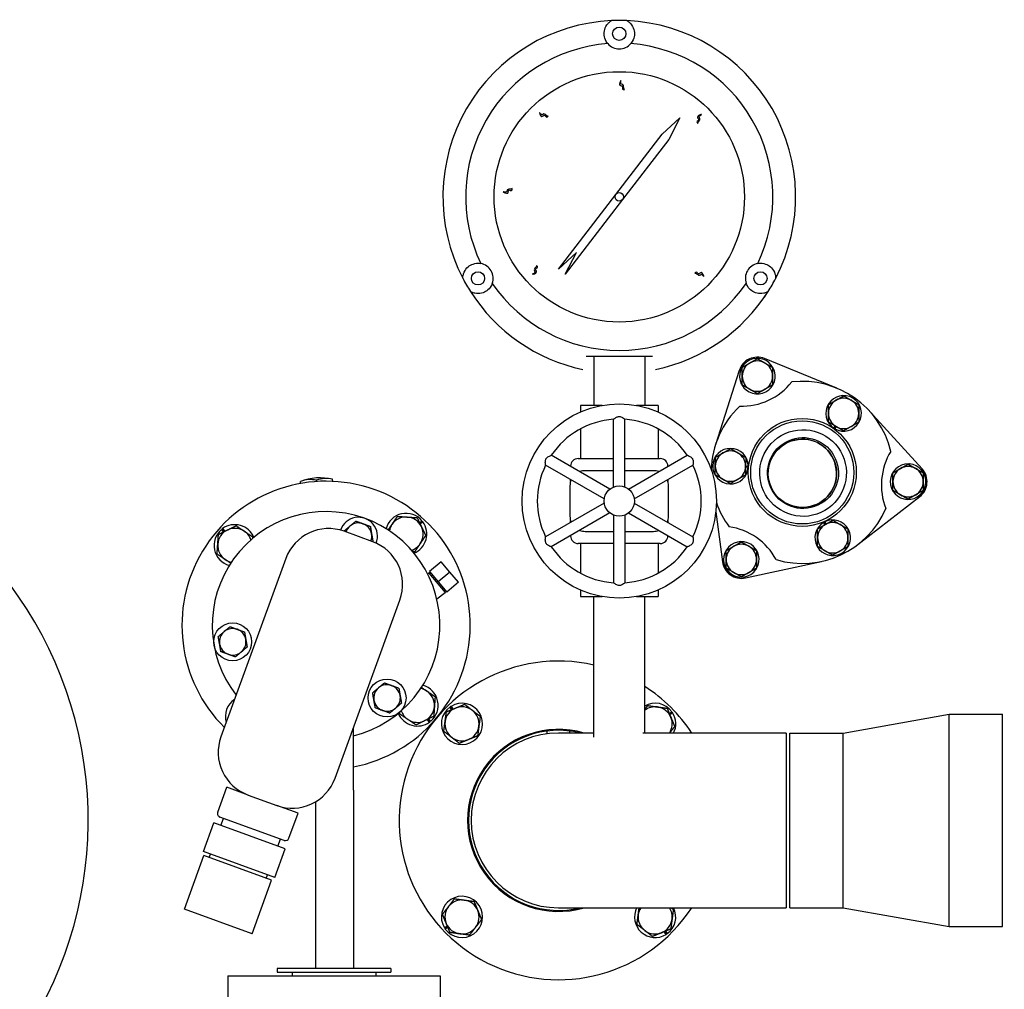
# Model space of a CAD drawing. Header units: inches. Extents: x 24 to 1128, y -58 to 748.
# Tile 86 of 256: x 195 to 211, y 234 to 250. Entities that reach past the tile are written whole.
import ezdxf

# ---------------------------------------------------------------- set-up
doc = ezdxf.new("R2010")
doc.units = ezdxf.units.IN
doc.header["$LTSCALE"] = 32
doc.header["$MEASUREMENT"] = 0
doc.layers.add('Visible (ANSI)', color=7, linetype='Continuous', lineweight=30)

msp = doc.modelspace()

# ---------------------------------------------------------------- linework, layer by layer
at = {"layer": 'Visible (ANSI)'}
for p, q in [((205.80443, 247.85129), (206.09967, 248.12117)), ((206.09967, 248.12117), (205.91454, 247.76659)), ((204.09719, 245.63199), (205.80443, 247.85129)), ((205.91454, 247.76659), (205.15469, 246.77884)), ((205.15469, 246.77884), (204.20729, 245.54729)), ((204.39243, 245.90186), (204.09719, 245.63199)), ((204.20729, 245.54729), (204.39243, 245.90186)), ((207.47605, 245.14812), (207.47656, 245.14877)), ((204.67967, 244.19617), (204.67967, 243.38367)), ((205.51967, 244.19617), (205.51967, 243.38367)), ((208.68311, 243.66837), (207.49354, 244.15547)), ((207.07747, 243.96145), (206.68597, 242.73708)), ((207.11045, 243.7406), (207.12512, 243.74907)), ((207.12512, 243.73319), (207.11664, 243.7283)), ((207.12512, 243.72656), (207.1194, 243.72325)), ((204.81794, 243.38367), (204.45842, 243.38367)), ((204.45842, 243.38367), (204.45842, 243.27455)), ((205.74092, 243.38367), (205.38141, 243.38367)), ((205.74092, 243.38367), (205.74092, 243.27455)), ((210.0893, 242.3379), (209.22472, 243.28913)), ((205.00567, 242.04032), (205.00567, 243.15539)), ((205.19367, 242.04032), (205.19367, 243.15539)), ((208.63477, 243.00821), (208.65528, 243.0456)), ((208.66714, 243.03863), (208.64646, 243.00091)), ((208.6721, 243.03571), (208.65143, 242.99803)), ((204.45842, 242.99665), (204.45842, 242.50867)), ((205.74092, 242.99665), (205.74092, 242.50867)), ((204.94605, 242.0059), (203.98037, 242.56344)), ((205.25329, 242.0059), (206.21897, 242.56344)), ((204.85205, 241.84309), (203.88637, 242.40062)), ((204.29811, 242.37999), (204.29811, 242.38367)), ((204.42311, 242.50867), (205.00567, 242.50867)), ((205.19367, 242.50867), (205.77623, 242.50867)), ((205.34729, 241.84309), (206.31297, 242.40062)), ((205.90123, 242.38367), (205.90123, 242.37999)), ((207.22423, 242.36664), (207.18159, 242.3657)), ((207.1817, 242.37946), (207.22471, 242.3804)), ((207.18175, 242.38521), (207.22472, 242.38615)), ((209.86205, 242.41407), (209.86205, 242.42068)), ((209.8678, 242.41076), (209.8678, 242.42055)), ((209.88155, 242.41977), (209.88155, 242.40282)), ((205.00567, 242.30867), (204.53717, 242.30867)), ((205.66217, 242.30867), (205.19367, 242.30867)), ((199.84899, 242.09759), (199.84667, 242.13269)), ((200.1126, 242.12992), (200.11126, 242.1502)), ((200.37816, 242.13262), (200.37584, 242.16771)), ((204.28717, 242.05867), (204.28717, 241.55867)), ((204.29811, 242.13181), (204.29811, 242.16291)), ((205.90123, 242.16291), (205.90123, 242.13181)), ((205.91217, 241.55867), (205.91217, 242.05867)), ((209.03266, 241.09391), (210.04929, 241.88056)), ((204.85205, 241.77425), (203.88637, 241.21671)), ((205.34729, 241.77425), (206.31297, 241.21671)), ((204.94605, 241.61144), (203.98037, 241.0539)), ((205.00567, 241.57701), (205.00567, 240.46195)), ((205.19367, 241.57701), (205.19367, 240.46195)), ((205.25329, 241.61144), (206.21897, 241.0539)), ((206.68947, 241.62825), (206.80129, 240.80467)), ((201.8097, 241.44922), (201.84946, 241.48333)), ((201.81285, 241.44279), (201.85384, 241.47797)), ((201.86389, 241.46476), (201.82037, 241.42741)), ((204.29811, 241.45443), (204.29811, 241.48553)), ((205.90123, 241.48553), (205.90123, 241.45443)), ((208.49028, 241.41978), (208.46798, 241.45652)), ((208.49528, 241.42261), (208.47296, 241.45939)), ((208.48512, 241.46585), (208.50725, 241.4294)), ((198.58034, 241.30036), (198.54622, 241.34012)), ((198.58676, 241.30351), (198.55159, 241.3445)), ((198.5648, 241.35455), (198.60215, 241.31103)), ((201.03722, 241.1386), (200.56738, 241.30961)), ((204.29811, 241.23367), (204.29811, 241.23735)), ((204.53717, 241.30867), (205.00567, 241.30867)), ((205.19367, 241.30867), (205.66217, 241.30867)), ((205.90123, 241.23735), (205.90123, 241.23367)), ((205.00567, 241.10867), (204.42311, 241.10867)), ((204.45842, 241.10867), (204.45842, 240.62069)), ((205.77623, 241.10867), (205.19367, 241.10867)), ((205.74092, 241.10867), (205.74092, 240.62069)), ((199.60609, 240.86135), (198.53728, 237.92481)), ((202.1655, 240.80639), (201.97399, 240.64569)), ((202.30692, 240.63786), (202.1655, 240.80639)), ((207.17735, 240.54135), (208.43343, 240.81449)), ((201.94408, 240.60346), (201.96447, 240.62169)), ((201.98188, 240.6363), (201.96447, 240.62169)), ((201.96447, 240.62169), (202.23153, 240.30343)), ((201.97399, 240.64569), (202.11541, 240.47717)), ((202.30692, 240.63786), (202.11541, 240.47717)), ((202.44833, 240.46933), (202.30692, 240.63786)), ((207.35212, 240.68034), (207.33744, 240.68881)), ((207.3512, 240.69675), (207.35968, 240.69186)), ((207.35694, 240.70007), (207.36267, 240.69676)), ((202.11541, 240.47717), (202.25682, 240.30864)), ((202.44833, 240.46933), (202.25682, 240.30864)), ((202.09339, 240.19469), (202.23153, 240.30343)), ((202.24893, 240.31803), (202.23153, 240.30343)), ((204.45842, 240.34279), (204.45842, 240.23367)), ((205.74092, 240.34279), (205.74092, 240.23367)), ((200.41666, 237.24077), (201.48548, 240.17731)), ((204.45842, 240.23367), (204.81794, 240.23367)), ((204.67967, 237.91517), (204.67967, 240.23367)), ((205.38141, 240.23367), (205.74092, 240.23367)), ((205.51967, 237.98617), (205.51967, 240.23367)), ((202.33919, 238.37139), (202.30868, 238.41211)), ((202.34581, 238.3741), (202.31432, 238.41613)), ((202.32817, 238.42529), (202.36166, 238.3806)), ((205.92489, 238.30665), (205.96561, 238.33716)), ((205.92761, 238.30003), (205.96963, 238.33152)), ((205.97879, 238.31767), (205.9341, 238.28418)), ((201.9741, 238.16566), (201.93675, 238.20919)), ((201.95214, 238.21671), (201.98731, 238.17572)), ((201.95856, 238.21985), (201.99268, 238.1801)), ((208.78717, 237.98617), (210.53717, 238.29617)), ((210.53717, 234.79617), (210.53717, 238.29617)), ((210.53717, 238.29617), (211.41217, 238.29617)), ((211.41217, 234.79617), (211.41217, 238.29617)), ((200.72057, 237.04454), (200.72057, 238.07575)), ((203.91217, 237.97391), (203.91217, 238.01863)), ((204.67967, 237.98617), (204.09967, 237.98617)), ((204.28717, 237.98617), (204.28717, 238.01863)), ((207.84967, 237.98617), (205.4871, 237.98617)), ((207.84967, 237.98617), (207.84967, 235.10617)), ((207.91217, 235.10617), (207.91217, 237.98617)), ((207.91217, 237.98617), (208.78717, 237.98617)), ((208.78717, 235.10617), (208.78717, 237.98617)), ((198.48352, 236.68067), (198.63315, 237.09179)), ((198.98553, 236.96353), (198.63315, 237.09179)), ((200.72057, 237.04454), (200.72057, 234.10667)), ((198.98553, 236.96353), (199.45538, 236.79252)), ((200.09557, 236.85286), (200.09557, 234.10667)), ((199.80777, 236.66426), (199.45538, 236.79252)), ((199.57802, 236.21579), (198.52087, 236.60057)), ((198.53685, 236.46173), (198.5796, 236.57919)), ((199.65813, 236.25315), (199.80777, 236.66426)), ((198.24838, 236.03463), (198.41939, 236.50448)), ((199.594, 236.07695), (198.41939, 236.50448)), ((199.47654, 236.11971), (199.51929, 236.23717)), ((199.42299, 235.60711), (198.24838, 236.03463)), ((199.42299, 235.60711), (199.594, 236.07695)), ((197.93572, 235.08425), (198.25637, 235.96521)), ((199.37225, 235.55907), (198.25637, 235.96521)), ((198.34446, 235.93315), (198.36584, 235.99188)), ((199.05161, 234.6781), (199.37225, 235.55907)), ((199.28415, 235.59113), (199.30553, 235.64986)), ((199.05161, 234.6781), (197.93572, 235.08425)), ((204.09967, 235.10617), (207.84967, 235.10617)), ((207.91217, 235.10617), (208.78717, 235.10617)), ((208.78717, 235.10617), (210.53717, 234.79617)), ((202.22056, 234.77467), (202.26525, 234.80816)), ((202.27174, 234.79231), (202.22971, 234.76082)), ((202.27445, 234.78569), (202.23373, 234.75518)), ((210.53717, 234.79617), (211.41217, 234.79617)), ((205.87117, 234.66705), (205.83768, 234.71174)), ((205.85353, 234.71824), (205.88502, 234.67621)), ((205.86015, 234.72095), (205.89067, 234.68023)), ((201.33667, 234.10667), (199.46167, 234.10667)), ((199.46167, 234.10667), (199.46167, 234.04417)), ((201.33667, 234.10667), (201.33667, 234.04417)), ((198.64917, 233.98417), (202.14917, 233.98417)), ((198.64917, 233.98417), (198.64917, 233.60417)), ((199.46167, 234.04417), (201.33667, 234.04417)), ((199.70917, 234.04417), (199.70917, 233.98417)), ((201.08917, 234.04417), (201.08917, 233.98417)), ((202.14917, 233.98417), (202.14917, 233.60417))]:
    msp.add_line(p, q, dxfattribs=at)
for centre, radius in [((205.09967, 249.50867), 0.109), ((205.09967, 246.82117), 2.0625), ((205.09967, 246.82117), 0.06942), ((202.77223, 245.47742), 0.109), ((207.42711, 245.47742), 0.109), ((205.09967, 241.80867), 1.6), ((208.11471, 242.28023), 0.89), ((208.11471, 242.28023), 0.85), ((205.09967, 241.80867), 0.25), ((198.73069, 239.48878), 0.3125), ((201.27381, 238.56316), 0.3125)]:
    msp.add_circle(centre, radius, dxfattribs=at)
for centre, radius, start, end in [((204.09967, 236.54617), 22.25, 3.136973, 222.13328), ((205.09967, 246.82117), 2.90625, 92.481484, 207.518516), ((205.09967, 246.82117), 2.90625, 87.518516, 92.481484), ((205.09967, 246.82117), 2.90625, 332.481484, 87.518516), ((205.09967, 246.82117), 2.53125, 94.288097, 205.711903), ((205.09967, 249.50867), 0.25, 220.794128, 319.205872), ((205.09967, 246.82117), 2.53125, 334.288097, 85.711903), ((202.77223, 245.47742), 0.25, 340.794128, 79.205872), ((207.42711, 245.47742), 0.25, 100.794128, 199.205872), ((205.09967, 246.82117), 2.90625, 207.518516, 212.481484), ((205.09967, 246.82117), 2.90625, 327.518516, 332.481484), ((205.09967, 246.82117), 2.53125, 214.288097, 325.711903), ((205.09967, 246.82117), 2.90625, 212.481484, 258.093583), ((205.09967, 246.82117), 2.90625, 281.906417, 327.518516), ((207.37512, 243.86627), 0.3125, 67.73211, 162.26789), ((207.37512, 243.86627), 0.293, 209.217095, 205.398976), ((207.37512, 243.86627), 0.25, 120, 180), ((207.37512, 243.86627), 0.25, 60, 120), ((207.37512, 243.86627), 0.25, 0, 60), ((207.37512, 243.86627), 0.25, 180, 240), ((207.37512, 243.86627), 0.25, 300, 0), ((207.11099, 244.43271), 1.0625, 268.574121, 321.425879), ((207.37512, 243.86627), 0.293, 205.398976, 208.093048), ((208.11471, 242.28023), 1.5, 13.375089, 96.624911), ((207.37512, 243.86627), 0.25, 240, 300), ((208.79583, 243.25298), 0.293, 240.473236, 236.655117), ((208.79583, 243.25298), 0.25, 59.539983, 119.539983), ((208.11471, 242.28023), 1.5, 133.375089, 178.425167), ((208.79583, 243.25298), 0.25, 119.539983, 179.539983), ((208.79583, 243.25298), 0.25, 359.539983, 59.539983), ((208.79583, 243.25298), 0.25, 179.539983, 239.539983), ((208.79583, 243.25298), 0.25, 299.539983, 359.539983), ((189.84967, 236.54617), 6.5, 305.526846, 84.081501), ((205.09967, 241.80867), 1.35, 93.992715, 146.007285), ((205.09967, 241.80867), 1.35, 33.992715, 86.007285), ((208.79583, 243.25298), 0.293, 236.655117, 239.349189), ((208.79583, 243.25298), 0.25, 239.539983, 299.539983), ((206.93173, 242.38373), 0.293, 0.473236, 356.655117), ((206.93173, 242.38373), 0.25, 119.539983, 179.539983), ((206.93173, 242.38373), 0.25, 59.539983, 119.539983), ((206.93173, 242.38373), 0.25, 359.539983, 59.539983), ((210.48067, 242.07324), 1.0625, 148.574121, 201.425879), ((205.09967, 241.80867), 1.35, 153.992715, 206.007285), ((204.42311, 242.38367), 0.125, 90, 180), ((205.77623, 242.38367), 0.125, 0, 90), ((205.09967, 241.80867), 1.35, 333.992715, 26.007285), ((206.93173, 242.38373), 0.25, 179.539983, 239.539983), ((206.93173, 242.38373), 0.25, 299.539983, 359.539983), ((206.93173, 242.38373), 0.293, 356.655117, 359.349189), ((209.85805, 242.12771), 0.293, 89.217095, 85.398976), ((209.85805, 242.12771), 0.25, 60, 120), ((209.85805, 242.12771), 0.293, 85.398976, 88.093048), ((204.53717, 242.05867), 0.25, 90, 110.5819), ((205.66217, 242.05867), 0.25, 69.4181, 90), ((209.85805, 242.12771), 0.25, 120, 180), ((209.85805, 242.12771), 0.25, 0, 60), ((209.85805, 242.12771), 0.3125, 307.73211, 42.26789), ((200.26945, 239.76011), 2.375, 280.949643, 225.098938), ((200.17081, 241.25035), 0.94, 77.40173, 110.17175), ((204.53717, 242.05867), 0.25, 156.720461, 180), ((205.66217, 242.05867), 0.25, 0, 23.279539), ((206.93173, 242.38373), 0.25, 239.539983, 299.539983), ((209.85805, 242.12771), 0.25, 180, 240), ((209.85805, 242.12771), 0.25, 300, 0), ((209.85805, 242.12771), 0.25, 240, 300), ((208.11471, 242.28023), 1.5, 199.353406, 216.624911), ((200.26945, 239.76011), 1.875, 283.921866, 217.769047), ((201.58718, 241.26463), 0.3415, 39.822864, 164.888624), ((204.53717, 241.55867), 0.25, 180, 203.279539), ((205.66217, 241.55867), 0.25, 336.720461, 0), ((208.11471, 242.28023), 1.5, 253.375089, 336.624911), ((198.76492, 241.07783), 0.3415, 22.684855, 125.87467), ((200.80386, 241.22838), 0.3125, 338.689016, 161.310984), ((200.80386, 241.22838), 0.219, 130, 161.189906), ((200.80386, 241.22838), 0.219, 70, 130), ((200.80386, 241.22838), 0.219, 10, 70), ((201.58718, 241.26463), 0.281, 146.06371, 168.865409), ((201.58718, 241.26463), 0.281, 86.06371, 146.06371), ((201.58718, 241.26463), 0.281, 26.06371, 86.06371), ((201.58718, 241.26463), 0.3415, 292.684855, 35.87467), ((201.58718, 241.26463), 0.281, 326.06371, 26.06371), ((201.58718, 241.26463), 0.3415, 35.87467, 38.660603), ((206.75246, 240.33475), 1.0625, 28.574121, 81.425879), ((208.61657, 241.20399), 0.293, 120.473236, 116.655117), ((208.61657, 241.20399), 0.25, 119.539983, 179.539983), ((208.61657, 241.20399), 0.293, 116.655117, 119.349189), ((208.61657, 241.20399), 0.25, 59.539983, 119.539983), ((208.61657, 241.20399), 0.25, 359.539983, 59.539983), ((198.76492, 241.07783), 0.3415, 129.822864, 254.888624), ((198.76492, 241.07783), 0.281, 116.06371, 176.06371), ((198.76492, 241.07783), 0.3415, 125.87467, 128.660603), ((198.76492, 241.07783), 0.281, 56.06371, 116.06371), ((198.76492, 241.07783), 0.281, 18.708071, 56.06371), ((200.31086, 240.60484), 0.75, 70, 160), ((200.80386, 241.22838), 0.219, 338.810094, 10), ((204.42311, 241.23367), 0.125, 180, 270), ((204.53717, 241.55867), 0.25, 249.4181, 270), ((205.66217, 241.55867), 0.25, 270, 290.5819), ((205.77623, 241.23367), 0.125, 270, 0), ((198.76492, 241.07783), 0.281, 176.06371, 236.06371), ((200.78071, 240.43383), 0.75, 340, 70), ((201.58718, 241.26463), 0.281, 288.708071, 326.06371), ((207.11095, 240.84672), 0.293, 329.217095, 325.398976), ((207.11095, 240.84672), 0.25, 120, 180), ((207.11095, 240.84672), 0.25, 60, 120), ((207.11095, 240.84672), 0.25, 0, 60), ((208.61657, 241.20399), 0.25, 179.539983, 239.539983), ((208.61657, 241.20399), 0.25, 299.539983, 359.539983), ((205.09967, 241.80867), 1.35, 213.992715, 266.007285), ((205.09967, 241.80867), 1.35, 273.992715, 326.007285), ((208.61657, 241.20399), 0.25, 239.539983, 299.539983), ((198.76492, 241.07783), 0.281, 236.06371, 258.865409), ((207.11095, 240.84672), 0.3125, 187.73211, 282.26789), ((207.11095, 240.84672), 0.25, 180, 240), ((207.11095, 240.84672), 0.25, 300, 0), ((207.11095, 240.84672), 0.25, 240, 300), ((207.11095, 240.84672), 0.293, 325.398976, 328.093048), ((198.73069, 239.48878), 0.219, 130, 190), ((198.73069, 239.48878), 0.219, 70, 130), ((198.73069, 239.48878), 0.219, 10, 70), ((198.73069, 239.48878), 0.219, 190, 250), ((198.73069, 239.48878), 0.219, 310, 10), ((198.73069, 239.48878), 0.219, 250, 310), ((204.09967, 236.54617), 2.625, 77.235023, 326.730938), ((201.27381, 238.56316), 0.219, 130, 190), ((201.27381, 238.56316), 0.219, 70, 130), ((201.27381, 238.56316), 0.219, 10, 70), ((201.77397, 238.44238), 0.281, 56.06371, 78.865409), ((201.77397, 238.44238), 0.3415, 309.822864, 74.888624), ((201.77397, 238.44238), 0.281, 356.06371, 56.06371), ((204.09967, 236.54617), 2.625, 33.269062, 57.251505), ((198.95172, 238.25558), 0.3415, 124.011429, 195.988571), ((201.27381, 238.56316), 0.219, 190, 250), ((201.27381, 238.56316), 0.219, 310, 10), ((202.50868, 238.13716), 0.34, 126.032553, 122.066892), ((205.69066, 238.13716), 0.34, 36.032553, 120.192879), ((201.27381, 238.56316), 0.219, 250, 310), ((201.77397, 238.44238), 0.3415, 202.684855, 305.87467), ((201.77397, 238.44238), 0.281, 198.708071, 236.06371), ((201.77397, 238.44238), 0.281, 296.06371, 356.06371), ((202.50868, 238.13716), 0.281, 112.27697, 172.27697), ((202.50868, 238.13716), 0.34, 122.066892, 124.865161), ((202.50868, 238.13716), 0.281, 52.27697, 112.27697), ((202.50868, 238.13716), 0.281, 352.27697, 52.27697), ((205.69066, 238.13716), 0.281, 82.27697, 127.481574), ((205.69066, 238.13716), 0.281, 22.27697, 82.27697), ((205.69066, 238.13716), 0.34, 32.066892, 34.865161), ((205.69066, 238.13716), 0.34, 333.634932, 32.066892), ((201.77397, 238.44238), 0.281, 236.06371, 296.06371), ((201.77397, 238.44238), 0.3415, 305.87467, 308.660603), ((202.50868, 238.13716), 0.281, 172.27697, 232.27697), ((205.69066, 238.13716), 0.281, 327.497808, 22.27697), ((204.09967, 236.54617), 1.5, 73.739795, 286.260205), ((202.50868, 238.13716), 0.281, 292.27697, 352.27697), ((204.09967, 236.54617), 1.48435, 75.95882, 284.04118), ((204.09967, 236.54617), 1.44, 90, 270), ((199.24205, 237.6683), 0.75, 160, 250), ((202.50868, 238.13716), 0.281, 232.27697, 292.27697), ((199.7119, 237.49729), 0.75, 250, 340), ((198.54225, 236.6593), 0.0625, 160, 250), ((199.5994, 236.27452), 0.0625, 250, 340), ((202.50868, 234.95518), 0.34, 216.032553, 212.066892), ((202.50868, 234.95518), 0.281, 82.27697, 142.27697), ((202.50868, 234.95518), 0.281, 22.27697, 82.27697), ((202.50868, 234.95518), 0.281, 142.27697, 202.27697), ((202.50868, 234.95518), 0.281, 322.27697, 22.27697), ((205.69066, 234.95518), 0.34, 153.634932, 302.066892), ((205.69066, 234.95518), 0.281, 147.497808, 172.27697), ((205.69066, 234.95518), 0.34, 306.032553, 26.365068), ((205.69066, 234.95518), 0.281, 352.27697, 32.502192), ((205.69066, 234.95518), 0.281, 172.27697, 232.27697), ((205.69066, 234.95518), 0.281, 292.27697, 352.27697), ((202.50868, 234.95518), 0.34, 212.066892, 214.865161), ((202.50868, 234.95518), 0.281, 202.27697, 262.27697), ((202.50868, 234.95518), 0.281, 262.27697, 322.27697), ((205.69066, 234.95518), 0.281, 232.27697, 292.27697), ((205.69066, 234.95518), 0.34, 302.066892, 304.865161)]:
    msp.add_arc(centre, radius, start, end, dxfattribs=at)
for centre, major_axis, ratio, start_param, end_param in [((205.72817, 246.45796), (1.25914, 2.18166), 0.8655768, 4.60901454, 4.69224749), ((208.11628, 242.26516), (-0.23286, 0.51204), 0.99986596, 3.14272799, 6.28204997), ((200.03852, 241.24159), (-0.06083, 0.9191), 0.70710678, 6.07819391, 6.4881767), ((200.30311, 241.2591), (-0.06083, 0.9191), 0.70710678, 6.07819391, 6.4881767)]:
    msp.add_ellipse(centre, major_axis=major_axis, ratio=ratio, start_param=start_param, end_param=end_param, dxfattribs=at)
for centre, major_axis in [((208.1273, 242.27017), (0.29564, -0.65007)), ((208.1273, 242.27017), (0.24204, -0.5322)), ((208.11745, 242.26569), (-0.23348, 0.5134)), ((208.11745, 242.26569), (0.23286, -0.51204))]:
    msp.add_ellipse(centre, major_axis=major_axis, ratio=0.99986596, dxfattribs=at)
for points, knots in [([(204.91041, 249.34533), (204.90042, 249.35687), (204.8921, 249.36865), (204.86405, 249.41566), (204.85389, 249.45184), (204.84804, 249.51448), (204.85024, 249.54693), (204.86983, 249.61286), (204.8869, 249.64634), (204.92533, 249.68852), (204.93869, 249.70116), (204.96181, 249.71733), (204.96755, 249.72104), (204.97384, 249.72469)], [1.08845993, 1.08845993, 1.08845993, 1.08845993, 1.64749949, 1.64749949, 3.29499898, 3.29499898, 4.72115011, 4.72115011, 6.14730124, 6.14730124, 6.68180599, 6.68180599, 6.84263001, 6.84263001, 6.84263001, 6.84263001]), ([(205.2255, 249.72469), (205.23179, 249.72104), (205.23753, 249.71733), (205.26066, 249.70116), (205.27401, 249.68852), (205.31244, 249.64634), (205.32951, 249.61286), (205.34911, 249.54693), (205.3513, 249.51448), (205.34545, 249.45184), (205.3353, 249.41566), (205.30724, 249.36865), (205.29893, 249.35687), (205.28894, 249.34533)], [8.07902497, 8.07902497, 8.07902497, 8.07902497, 8.23984899, 8.23984899, 8.77435374, 8.77435374, 10.20050487, 10.20050487, 11.626656, 11.626656, 13.27415549, 13.27415549, 13.83319505, 13.83319505, 13.83319505, 13.83319505]), ([(205.18393, 248.59031), (205.17155, 248.59012), (205.13864, 248.58963), (205.17182, 248.6619), (205.07313, 248.63976), (205.14567, 248.786), (205.10771, 248.67058), (205.17615, 248.67931), (205.16915, 248.61398), (205.17573, 248.61183), (205.18393, 248.59031)], [0, 0, 0, 0, 0.076424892, 0.203274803, 0.317820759, 0.516929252, 0.653159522, 0.744058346, 0.88598076, 0.925268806, 0.925268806, 0.925268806, 0.925268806]), ([(203.92747, 248.14891), (203.91872, 248.14015), (203.89545, 248.11686), (203.8689, 248.19182), (203.81353, 248.10718), (203.76367, 248.26262), (203.81686, 248.15338), (203.85988, 248.20733), (203.90037, 248.1556), (203.90659, 248.15863), (203.92747, 248.14891)], [0, 0, 0, 0, 0.076424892, 0.203274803, 0.317820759, 0.516929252, 0.653159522, 0.744058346, 0.88598076, 0.925268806, 0.925268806, 0.925268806, 0.925268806]), ([(206.39275, 248.03149), (206.38375, 248.03998), (206.35979, 248.06256), (206.43395, 248.09128), (206.34773, 248.14417), (206.50166, 248.19853), (206.39401, 248.14218), (206.44919, 248.10076), (206.39865, 248.05877), (206.40187, 248.05264), (206.39275, 248.03149)], [0, 0, 0, 0, 0.076424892, 0.203274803, 0.317820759, 0.516929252, 0.653159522, 0.744058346, 0.88598076, 0.925268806, 0.925268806, 0.925268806, 0.925268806]), ([(203.33373, 246.95685), (203.33356, 246.94447), (203.3331, 246.91155), (203.26182, 246.94683), (203.28108, 246.84753), (203.13701, 246.9243), (203.25128, 246.88299), (203.24454, 246.95166), (203.30964, 246.94277), (203.31198, 246.94928), (203.33373, 246.95685)], [0, 0, 0, 0, 0.076424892, 0.203274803, 0.317820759, 0.516929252, 0.653159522, 0.744058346, 0.88598076, 0.925268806, 0.925268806, 0.925268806, 0.925268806]), ([(202.52223, 245.47838), (202.52225, 245.48565), (202.5226, 245.49248), (202.52503, 245.52059), (202.5293, 245.53848), (202.54662, 245.59285), (202.56707, 245.62437), (202.61437, 245.6743), (202.64138, 245.69243), (202.69855, 245.71869), (202.73497, 245.72798), (202.7897, 245.72719), (202.80407, 245.72588), (202.81905, 245.723)], [8.07902497, 8.07902497, 8.07902497, 8.07902497, 8.23984899, 8.23984899, 8.77435374, 8.77435374, 10.20050487, 10.20050487, 11.626656, 11.626656, 13.27415549, 13.27415549, 13.83319505, 13.83319505, 13.83319505, 13.83319505]), ([(203.7384, 245.68808), (203.7469, 245.67908), (203.76951, 245.65515), (203.6938, 245.63079), (203.7768, 245.57298), (203.61997, 245.52766), (203.73071, 245.57765), (203.67804, 245.62222), (203.73093, 245.66119), (203.72808, 245.66749), (203.7384, 245.68808)], [0, 0, 0, 0, 0.076424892, 0.203274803, 0.317820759, 0.516929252, 0.653159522, 0.744058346, 0.88598076, 0.925268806, 0.925268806, 0.925268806, 0.925268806]), ([(207.38029, 245.723), (207.39528, 245.72588), (207.40964, 245.72719), (207.46437, 245.72798), (207.50079, 245.71869), (207.55796, 245.69243), (207.58497, 245.6743), (207.63227, 245.62437), (207.65272, 245.59285), (207.67004, 245.53848), (207.67431, 245.52059), (207.67675, 245.49248), (207.67709, 245.48565), (207.67711, 245.47838)], [1.08845993, 1.08845993, 1.08845993, 1.08845993, 1.64749949, 1.64749949, 3.29499898, 3.29499898, 4.72115011, 4.72115011, 6.14730124, 6.14730124, 6.68180599, 6.68180599, 6.84263001, 6.84263001, 6.84263001, 6.84263001]), ([(206.34709, 245.56384), (206.35532, 245.57309), (206.37719, 245.59769), (206.40805, 245.5244), (206.45841, 245.61212), (206.51722, 245.45983), (206.45777, 245.5658), (206.41797, 245.50944), (206.37453, 245.55873), (206.3685, 245.55534), (206.34709, 245.56384)], [0, 0, 0, 0, 0.076424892, 0.203274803, 0.317820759, 0.516929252, 0.653159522, 0.744058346, 0.88598076, 0.925268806, 0.925268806, 0.925268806, 0.925268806]), ([(203.00831, 245.39518), (203.00305, 245.38), (202.99663, 245.36625), (202.96962, 245.31889), (202.9438, 245.29261), (202.89301, 245.2566), (202.86381, 245.24227), (202.79691, 245.22628), (202.75939, 245.22432), (202.70364, 245.23651), (202.68602, 245.24176), (202.66046, 245.2537), (202.65437, 245.25682), (202.64806, 245.26043)], [5.35947552, 5.35947552, 5.35947552, 5.35947552, 5.9482065, 5.9482065, 7.56377367, 7.56377367, 8.9899248, 8.9899248, 10.41607594, 10.41607594, 10.95058069, 10.95058069, 11.11140471, 11.11140471, 11.11140471, 11.11140471]), ([(207.55128, 245.26043), (207.54498, 245.25682), (207.53889, 245.2537), (207.51333, 245.24176), (207.4957, 245.23651), (207.43996, 245.22432), (207.40243, 245.22628), (207.33554, 245.24227), (207.30633, 245.2566), (207.28252, 245.27348), (207.25554, 245.29261), (207.22972, 245.31889), (207.20272, 245.36625), (207.19629, 245.38), (207.19103, 245.39518)], [-3.54763103, -3.54763103, -3.54763103, -3.54763103, -3.38680701, -3.38680701, -2.85230226, -2.85230226, -1.42615113, -1.42615113, 0, 0, 0, 1.61556717, 1.61556717, 2.20429815, 2.20429815, 2.20429815, 2.20429815]), ([(205.00567, 243.15539), (205.00567, 243.15539), (205.0065, 243.15608), (205.01072, 243.15951), (205.0152, 243.16312), (205.02763, 243.17244), (205.03595, 243.17836), (205.05213, 243.1879), (205.05958, 243.19179), (205.07397, 243.19734), (205.08073, 243.1993), (205.09007, 243.20072), (205.09237, 243.20097), (205.0957, 243.20118), (205.09673, 243.20123), (205.09852, 243.20127), (205.09929, 243.20128), (205.10077, 243.20127), (205.10148, 243.20126), (205.10337, 243.20119), (205.10454, 243.20113), (205.1087, 243.20081), (205.11164, 243.20041), (205.12393, 243.1981), (205.13271, 243.19481), (205.15011, 243.18654), (205.15897, 243.18107), (205.17457, 243.17046), (205.18114, 243.16541), (205.18965, 243.15871), (205.19217, 243.15663), (205.19351, 243.15553), (205.19367, 243.15539), (205.19367, 243.15539)], [-1.159920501, -1.159920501, -1.159920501, -1.159920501, -1.106581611, -1.106581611, -1.021616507, -1.021616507, -0.92624701, -0.92624701, -0.858338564, -0.858338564, -0.804308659, -0.804308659, -0.786846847, -0.786846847, -0.779072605, -0.779072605, -0.773264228, -0.773264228, -0.767822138, -0.767822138, -0.758830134, -0.758830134, -0.735798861, -0.735798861, -0.66134258, -0.66134258, -0.572803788, -0.572803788, -0.482638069, -0.482638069, -0.410214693, -0.410214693, -0.386508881, -0.386508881, -0.386508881, -0.386508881]), ([(203.88637, 242.40062), (203.88637, 242.40062), (203.88619, 242.40169), (203.88533, 242.40705), (203.88444, 242.41274), (203.88259, 242.42817), (203.88162, 242.43833), (203.88145, 242.45711), (203.88181, 242.46551), (203.8842, 242.48075), (203.88588, 242.48758), (203.88932, 242.49638), (203.89026, 242.49849), (203.89174, 242.50149), (203.89221, 242.5024), (203.89307, 242.50398), (203.89345, 242.50464), (203.89419, 242.50592), (203.89456, 242.50653), (203.89556, 242.50814), (203.8962, 242.50912), (203.89856, 242.51256), (203.90038, 242.51491), (203.90852, 242.52439), (203.91575, 242.53035), (203.93162, 242.54129), (203.94078, 242.54623), (203.95778, 242.55442), (203.96544, 242.5576), (203.97549, 242.56161), (203.97855, 242.56275), (203.98018, 242.56336), (203.98037, 242.56344), (203.98037, 242.56344)], [-1.159920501, -1.159920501, -1.159920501, -1.159920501, -1.106581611, -1.106581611, -1.021616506, -1.021616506, -0.92624701, -0.92624701, -0.858338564, -0.858338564, -0.804308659, -0.804308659, -0.786846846, -0.786846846, -0.779072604, -0.779072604, -0.773264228, -0.773264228, -0.767822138, -0.767822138, -0.758830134, -0.758830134, -0.735798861, -0.735798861, -0.661342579, -0.661342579, -0.572803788, -0.572803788, -0.482638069, -0.482638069, -0.410214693, -0.410214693, -0.386508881, -0.386508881, -0.386508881, -0.386508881]), ([(206.21897, 242.56344), (206.21897, 242.56344), (206.21998, 242.56306), (206.22505, 242.56113), (206.23043, 242.55905), (206.24471, 242.55294), (206.254, 242.5487), (206.27035, 242.53946), (206.27744, 242.53495), (206.28945, 242.52526), (206.29453, 242.52039), (206.30042, 242.513), (206.30178, 242.51114), (206.30364, 242.50836), (206.30419, 242.50749), (206.30513, 242.50596), (206.30551, 242.5053), (206.30625, 242.50402), (206.30659, 242.50339), (206.30748, 242.50173), (206.30801, 242.50068), (206.30981, 242.49692), (206.31094, 242.49417), (206.31508, 242.48237), (206.31663, 242.47313), (206.31817, 242.45393), (206.31786, 242.44352), (206.31646, 242.4247), (206.31538, 242.41648), (206.31383, 242.40577), (206.31329, 242.40255), (206.313, 242.40083), (206.31297, 242.40062), (206.31297, 242.40062)], [-1.159920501, -1.159920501, -1.159920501, -1.159920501, -1.106581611, -1.106581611, -1.021616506, -1.021616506, -0.92624701, -0.92624701, -0.858338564, -0.858338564, -0.804308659, -0.804308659, -0.786846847, -0.786846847, -0.779072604, -0.779072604, -0.773264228, -0.773264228, -0.767822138, -0.767822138, -0.758830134, -0.758830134, -0.735798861, -0.735798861, -0.661342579, -0.661342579, -0.572803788, -0.572803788, -0.482638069, -0.482638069, -0.410214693, -0.410214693, -0.386508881, -0.386508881, -0.386508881, -0.386508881]), ([(203.98037, 241.0539), (203.98037, 241.0539), (203.97936, 241.05428), (203.97429, 241.05621), (203.96892, 241.05829), (203.95463, 241.06439), (203.94534, 241.06864), (203.92899, 241.07788), (203.9219, 241.08239), (203.9099, 241.09208), (203.90482, 241.09695), (203.89892, 241.10433), (203.89756, 241.1062), (203.89571, 241.10898), (203.89515, 241.10985), (203.89422, 241.11138), (203.89383, 241.11204), (203.8931, 241.11332), (203.89275, 241.11395), (203.89186, 241.11561), (203.89133, 241.11666), (203.88953, 241.12042), (203.8884, 241.12317), (203.88426, 241.13497), (203.88272, 241.1442), (203.88118, 241.16341), (203.88149, 241.17382), (203.88288, 241.19264), (203.88397, 241.20086), (203.88552, 241.21157), (203.88606, 241.21479), (203.88634, 241.21651), (203.88637, 241.21671), (203.88637, 241.21671)], [-1.159920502, -1.159920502, -1.159920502, -1.159920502, -1.106581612, -1.106581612, -1.021616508, -1.021616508, -0.926247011, -0.926247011, -0.858338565, -0.858338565, -0.80430866, -0.80430866, -0.786846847, -0.786846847, -0.779072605, -0.779072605, -0.773264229, -0.773264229, -0.767822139, -0.767822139, -0.758830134, -0.758830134, -0.735798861, -0.735798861, -0.66134258, -0.66134258, -0.572803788, -0.572803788, -0.48263807, -0.48263807, -0.410214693, -0.410214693, -0.386508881, -0.386508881, -0.386508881, -0.386508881]), ([(206.31297, 241.21671), (206.31297, 241.21671), (206.31315, 241.21565), (206.31401, 241.21029), (206.3149, 241.2046), (206.31675, 241.18917), (206.31772, 241.17901), (206.3179, 241.16023), (206.31753, 241.15183), (206.31515, 241.13659), (206.31347, 241.12976), (206.31002, 241.12096), (206.30909, 241.11885), (206.3076, 241.11585), (206.30713, 241.11494), (206.30627, 241.11336), (206.3059, 241.1127), (206.30515, 241.11142), (206.30478, 241.11081), (206.30378, 241.1092), (206.30314, 241.10822), (206.30079, 241.10478), (206.29897, 241.10243), (206.29082, 241.09295), (206.28359, 241.08699), (206.26773, 241.07605), (206.25856, 241.07111), (206.24157, 241.06292), (206.2339, 241.05974), (206.22385, 241.05573), (206.22079, 241.05459), (206.21917, 241.05398), (206.21897, 241.0539), (206.21897, 241.0539)], [-1.159920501, -1.159920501, -1.159920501, -1.159920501, -1.106581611, -1.106581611, -1.021616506, -1.021616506, -0.92624701, -0.92624701, -0.858338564, -0.858338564, -0.804308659, -0.804308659, -0.786846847, -0.786846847, -0.779072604, -0.779072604, -0.773264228, -0.773264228, -0.767822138, -0.767822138, -0.758830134, -0.758830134, -0.735798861, -0.735798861, -0.661342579, -0.661342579, -0.572803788, -0.572803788, -0.482638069, -0.482638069, -0.410214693, -0.410214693, -0.386508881, -0.386508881, -0.386508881, -0.386508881]), ([(205.19367, 240.46195), (205.19367, 240.46194), (205.19284, 240.46126), (205.18863, 240.45783), (205.18415, 240.45421), (205.17171, 240.4449), (205.16339, 240.43898), (205.14722, 240.42943), (205.13976, 240.42555), (205.12537, 240.42), (205.11861, 240.41804), (205.10927, 240.41662), (205.10697, 240.41637), (205.10364, 240.41616), (205.10261, 240.41611), (205.10082, 240.41607), (205.10005, 240.41606), (205.09857, 240.41607), (205.09786, 240.41608), (205.09597, 240.41614), (205.0948, 240.41621), (205.09064, 240.41653), (205.0877, 240.41693), (205.07541, 240.41924), (205.06664, 240.42252), (205.04923, 240.43079), (205.04037, 240.43626), (205.02478, 240.44688), (205.0182, 240.45193), (205.00969, 240.45863), (205.00718, 240.46071), (205.00583, 240.46181), (205.00567, 240.46195), (205.00567, 240.46195)], [-1.159920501, -1.159920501, -1.159920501, -1.159920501, -1.106581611, -1.106581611, -1.021616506, -1.021616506, -0.92624701, -0.92624701, -0.858338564, -0.858338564, -0.804308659, -0.804308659, -0.786846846, -0.786846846, -0.779072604, -0.779072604, -0.773264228, -0.773264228, -0.767822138, -0.767822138, -0.758830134, -0.758830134, -0.735798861, -0.735798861, -0.661342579, -0.661342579, -0.572803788, -0.572803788, -0.482638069, -0.482638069, -0.410214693, -0.410214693, -0.386508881, -0.386508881, -0.386508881, -0.386508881])]:
    msp.add_open_spline(points, degree=3, knots=knots, dxfattribs=at)
for points, weights in [([(204.55315, 244.19617), (205.09967, 244.19617), (205.6462, 244.19617)], [1.01148146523, 1.09566801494, 1.01148146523]), ([(207.25012, 244.08278), (207.30814, 244.11627), (207.37512, 244.15495)], [1, 1.0379548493, 1]), ([(207.37512, 244.15495), (207.44211, 244.11627), (207.50012, 244.08278)], [1, 1.0379548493, 1]), ([(207.12512, 244.01061), (207.19211, 244.04929), (207.25012, 244.08278)], [1, 1.0379548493, 1]), ([(207.12512, 243.86627), (207.12512, 243.93326), (207.12512, 244.01061)], [1, 1.0379548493, 1]), ([(207.50012, 244.08278), (207.55814, 244.04929), (207.62512, 244.01061)], [1, 1.0379548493, 1]), ([(207.62512, 244.01061), (207.62512, 243.93326), (207.62512, 243.86627)], [1, 1.0379548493, 1]), ([(207.12512, 243.72193), (207.12512, 243.79929), (207.12512, 243.86627)], [1, 1.0379548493, 1]), ([(207.62512, 243.86627), (207.62512, 243.79929), (207.62512, 243.72193)], [1, 1.0379548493, 1]), ([(207.25012, 243.64977), (207.19211, 243.68326), (207.12512, 243.72193)], [1, 1.0379548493, 1]), ([(207.62512, 243.72193), (207.55814, 243.68326), (207.50012, 243.64977)], [1, 1.0379548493, 1]), ([(207.37512, 243.5776), (207.30814, 243.61627), (207.25012, 243.64977)], [1, 1.0379548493, 1]), ([(207.50012, 243.64977), (207.44211, 243.61627), (207.37512, 243.5776)], [1, 1.0379548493, 1]), ([(208.67257, 243.47048), (208.73085, 243.50351), (208.79815, 243.54164)], [1, 1.0379548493, 1]), ([(208.79815, 243.54164), (208.86482, 243.50243), (208.92256, 243.46847)], [1, 1.0379548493, 1]), ([(208.54584, 243.25498), (208.54637, 243.32197), (208.547, 243.39932)], [1, 1.0379548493, 1]), ([(208.547, 243.39932), (208.61429, 243.43745), (208.67257, 243.47048)], [1, 1.0379548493, 1]), ([(208.92256, 243.46847), (208.9803, 243.43451), (209.04698, 243.3953)], [1, 1.0379548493, 1]), ([(209.04698, 243.3953), (209.04636, 243.31795), (209.04582, 243.25097)], [1, 1.0379548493, 1]), ([(208.54468, 243.11065), (208.5453, 243.188), (208.54584, 243.25498)], [1, 1.0379548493, 1]), ([(209.04582, 243.25097), (209.04528, 243.18398), (209.04466, 243.10664)], [1, 1.0379548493, 1]), ([(208.66909, 243.03748), (208.61135, 243.07144), (208.54468, 243.11065)], [1, 1.0379548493, 1]), ([(208.79351, 242.96431), (208.72684, 243.00352), (208.66909, 243.03748)], [1, 1.0379548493, 1]), ([(208.91909, 243.03547), (208.86081, 243.00245), (208.79351, 242.96431)], [1, 1.0379548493, 1]), ([(209.04466, 243.10664), (208.97737, 243.0685), (208.91909, 243.03547)], [1, 1.0379548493, 1]), ([(206.68173, 242.38574), (206.68227, 242.45272), (206.68289, 242.53007)], [1, 1.0379548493, 1]), ([(206.68289, 242.53007), (206.75019, 242.56821), (206.80847, 242.60123)], [1, 1.0379548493, 1]), ([(206.80847, 242.60123), (206.86675, 242.63426), (206.93404, 242.6724)], [1, 1.0379548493, 1]), ([(206.93404, 242.6724), (207.00072, 242.63319), (207.05846, 242.59923)], [1, 1.0379548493, 1]), ([(207.05846, 242.59923), (207.1162, 242.56527), (207.18288, 242.52606)], [1, 1.0379548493, 1]), ([(207.18288, 242.52606), (207.18226, 242.44871), (207.18172, 242.38172)], [1, 1.0379548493, 1]), ([(206.68057, 242.24141), (206.6812, 242.31875), (206.68173, 242.38574)], [1, 1.0379548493, 1]), ([(207.18172, 242.38172), (207.18118, 242.31474), (207.18056, 242.23739)], [1, 1.0379548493, 1]), ([(209.73305, 242.34422), (209.79106, 242.37771), (209.85805, 242.41639)], [1, 1.0379548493, 1]), ([(209.85805, 242.41639), (209.92503, 242.37771), (209.98305, 242.34422)], [1, 1.0379548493, 1]), ([(206.80499, 242.16824), (206.74725, 242.20219), (206.68057, 242.24141)], [1, 1.0379548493, 1]), ([(207.18056, 242.23739), (207.11326, 242.19926), (207.05498, 242.16623)], [1, 1.0379548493, 1]), ([(209.60805, 242.27205), (209.67503, 242.31072), (209.73305, 242.34422)], [1, 1.0379548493, 1]), ([(209.60805, 242.12771), (209.60805, 242.1947), (209.60805, 242.27205)], [1, 1.0379548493, 1]), ([(209.98305, 242.34422), (210.04106, 242.31072), (210.10805, 242.27205)], [1, 1.0379548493, 1]), ([(210.10805, 242.27205), (210.10805, 242.1947), (210.10805, 242.12771)], [1, 1.0379548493, 1]), ([(206.92941, 242.09507), (206.86273, 242.13428), (206.80499, 242.16824)], [1, 1.0379548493, 1]), ([(207.05498, 242.16623), (206.9967, 242.1332), (206.92941, 242.09507)], [1, 1.0379548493, 1]), ([(209.60805, 241.98337), (209.60805, 242.06072), (209.60805, 242.12771)], [1, 1.0379548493, 1]), ([(210.10805, 242.12771), (210.10805, 242.06072), (210.10805, 241.98337)], [1, 1.0379548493, 1]), ([(209.73305, 241.9112), (209.67503, 241.9447), (209.60805, 241.98337)], [1, 1.0379548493, 1]), ([(209.85805, 241.83904), (209.79106, 241.87771), (209.73305, 241.9112)], [1, 1.0379548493, 1]), ([(209.98305, 241.9112), (209.92503, 241.87771), (209.85805, 241.83904)], [1, 1.0379548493, 1]), ([(210.10805, 241.98337), (210.04106, 241.9447), (209.98305, 241.9112)], [1, 1.0379548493, 1]), ([(201.35404, 241.42151), (201.39608, 241.48397), (201.44461, 241.55611)], [1, 1.0379548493, 1]), ([(201.44461, 241.55611), (201.53135, 241.55014), (201.60647, 241.54497)], [1, 1.0379548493, 1]), ([(198.64146, 241.33026), (198.7091, 241.36334), (198.7872, 241.40154)], [1, 1.0379548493, 1]), ([(198.7872, 241.40154), (198.85933, 241.353), (198.9218, 241.31097)], [1, 1.0379548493, 1]), ([(200.56623, 241.31487), (200.61813, 241.35842), (200.66309, 241.39614)], [1, 1.0379548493, 1]), ([(200.66309, 241.39614), (200.70804, 241.43386), (200.75994, 241.47741)], [1, 1.0379548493, 1]), ([(200.75994, 241.47741), (200.82362, 241.45424), (200.87876, 241.43417)], [1, 1.0379548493, 1]), ([(200.87876, 241.43417), (200.9339, 241.4141), (200.99757, 241.39093)], [1, 1.0379548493, 1]), ([(200.99757, 241.39093), (201.00934, 241.3242), (201.01953, 241.26641)], [1, 1.0379548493, 1]), ([(201.29314, 241.33099), (201.32466, 241.37784), (201.35404, 241.42151)], [1.01620379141, 1.0262325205, 1]), ([(201.60647, 241.54497), (201.68158, 241.5398), (201.76832, 241.53383)], [1, 1.0379548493, 1]), ([(201.76832, 241.53383), (201.80652, 241.45573), (201.8396, 241.3881)], [1, 1.0379548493, 1]), ([(201.8396, 241.3881), (201.87268, 241.32046), (201.91088, 241.24236)], [1, 1.0379548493, 1]), ([(208.36773, 241.35033), (208.43503, 241.38847), (208.49331, 241.4215)], [1, 1.0379548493, 1]), ([(208.49331, 241.4215), (208.55159, 241.45452), (208.61888, 241.49266)], [1, 1.0379548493, 1]), ([(208.61888, 241.49266), (208.68556, 241.45345), (208.7433, 241.41949)], [1, 1.0379548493, 1]), ([(208.7433, 241.41949), (208.80104, 241.38553), (208.86772, 241.34632)], [1, 1.0379548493, 1]), ([(198.48459, 241.09712), (198.48976, 241.17224), (198.49572, 241.25898)], [1, 1.0379548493, 1]), ([(198.49572, 241.25898), (198.57382, 241.29718), (198.64146, 241.33026)], [1, 1.0379548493, 1]), ([(198.9218, 241.31097), (198.98427, 241.26893), (199.0564, 241.2204)], [1, 1.0379548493, 1]), ([(200.56714, 241.3097), (200.56669, 241.31227), (200.56623, 241.31487)], [1.00274541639, 1.00142630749, 1]), ([(201.01953, 241.26641), (201.02972, 241.20862), (201.04148, 241.14189)], [1, 1.0379548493, 1]), ([(201.91088, 241.24236), (201.86234, 241.17023), (201.82031, 241.10776)], [1, 1.0379548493, 1]), ([(208.36657, 241.206), (208.36711, 241.27299), (208.36773, 241.35033)], [1, 1.0379548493, 1]), ([(208.86772, 241.34632), (208.8671, 241.26897), (208.86656, 241.20199)], [1, 1.0379548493, 1]), ([(198.47345, 240.93527), (198.47942, 241.02201), (198.48459, 241.09712)], [1, 1.0379548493, 1]), ([(199.0564, 241.2204), (199.05526, 241.20379), (199.05417, 241.18794)], [1, 1.00705258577, 1.01148421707]), ([(201.04148, 241.14189), (201.03946, 241.14019), (201.03746, 241.13851)], [1, 1.00142630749, 1.00274541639]), ([(201.82031, 241.10776), (201.77828, 241.04529), (201.72974, 240.97316)], [1, 1.0379548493, 1]), ([(206.86095, 240.99106), (206.92794, 241.02973), (206.98595, 241.06322)], [1, 1.0379548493, 1]), ([(206.98595, 241.06322), (207.04396, 241.09672), (207.11095, 241.13539)], [1, 1.0379548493, 1]), ([(207.11095, 241.13539), (207.17794, 241.09672), (207.23595, 241.06322)], [1, 1.0379548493, 1]), ([(207.23595, 241.06322), (207.29396, 241.02973), (207.36095, 240.99106)], [1, 1.0379548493, 1]), ([(208.36542, 241.06167), (208.36604, 241.13902), (208.36657, 241.206)], [1, 1.0379548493, 1]), ([(208.48983, 240.9885), (208.43209, 241.02246), (208.36542, 241.06167)], [1, 1.0379548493, 1]), ([(208.86656, 241.20199), (208.86602, 241.135), (208.8654, 241.05765)], [1, 1.0379548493, 1]), ([(198.60805, 240.8447), (198.54558, 240.88673), (198.47345, 240.93527)], [1, 1.0379548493, 1]), ([(201.72974, 240.97316), (201.71313, 240.9743), (201.69728, 240.97539)], [1, 1.00705258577, 1.01148421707]), ([(206.86095, 240.84672), (206.86095, 240.91371), (206.86095, 240.99106)], [1, 1.0379548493, 1]), ([(207.36095, 240.99106), (207.36095, 240.91371), (207.36095, 240.84672)], [1, 1.0379548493, 1]), ([(208.61425, 240.91533), (208.54757, 240.95454), (208.48983, 240.9885)], [1, 1.0379548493, 1]), ([(208.73982, 240.98649), (208.68154, 240.95346), (208.61425, 240.91533)], [1, 1.0379548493, 1]), ([(208.8654, 241.05765), (208.7981, 241.01952), (208.73982, 240.98649)], [1, 1.0379548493, 1]), ([(198.69856, 240.7838), (198.65172, 240.81532), (198.60805, 240.8447)], [1.01620379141, 1.0262325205, 1]), ([(206.86095, 240.70238), (206.86095, 240.77973), (206.86095, 240.84672)], [1, 1.0379548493, 1]), ([(207.36095, 240.84672), (207.36095, 240.77973), (207.36095, 240.70238)], [1, 1.0379548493, 1]), ([(206.98595, 240.63021), (206.92794, 240.66371), (206.86095, 240.70238)], [1, 1.0379548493, 1]), ([(207.11095, 240.55804), (207.04396, 240.59672), (206.98595, 240.63021)], [1, 1.0379548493, 1]), ([(207.23595, 240.63021), (207.17794, 240.59672), (207.11095, 240.55804)], [1, 1.0379548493, 1]), ([(207.36095, 240.70238), (207.29396, 240.66371), (207.23595, 240.63021)], [1, 1.0379548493, 1]), ([(198.49306, 239.57527), (198.54496, 239.61883), (198.58992, 239.65655)], [1, 1.0379548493, 1]), ([(198.58992, 239.65655), (198.63487, 239.69427), (198.68678, 239.73782)], [1, 1.0379548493, 1]), ([(198.68678, 239.73782), (198.75045, 239.71464), (198.80559, 239.69457)], [1, 1.0379548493, 1]), ([(198.80559, 239.69457), (198.86073, 239.6745), (198.9244, 239.65133)], [1, 1.0379548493, 1]), ([(198.9244, 239.65133), (198.93617, 239.5846), (198.94636, 239.52681)], [1, 1.0379548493, 1]), ([(198.51501, 239.45075), (198.50482, 239.50854), (198.49306, 239.57527)], [1, 1.0379548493, 1]), ([(198.53697, 239.32623), (198.5252, 239.39296), (198.51501, 239.45075)], [1, 1.0379548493, 1]), ([(198.94636, 239.52681), (198.95655, 239.46902), (198.96832, 239.40229)], [1, 1.0379548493, 1]), ([(198.65578, 239.28299), (198.60064, 239.30306), (198.53697, 239.32623)], [1, 1.0379548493, 1]), ([(198.7746, 239.23974), (198.71093, 239.26292), (198.65578, 239.28299)], [1, 1.0379548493, 1]), ([(198.87146, 239.32102), (198.82651, 239.2833), (198.7746, 239.23974)], [1, 1.0379548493, 1]), ([(198.96832, 239.40229), (198.91641, 239.35874), (198.87146, 239.32102)], [1, 1.0379548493, 1]), ([(201.13303, 238.73093), (201.17799, 238.76865), (201.22989, 238.8122)], [1, 1.0379548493, 1]), ([(201.22989, 238.8122), (201.29357, 238.78903), (201.34871, 238.76896)], [1, 1.0379548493, 1]), ([(201.03618, 238.64965), (201.08808, 238.69321), (201.13303, 238.73093)], [1, 1.0379548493, 1]), ([(201.05813, 238.52513), (201.04794, 238.58292), (201.03618, 238.64965)], [1, 1.0379548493, 1]), ([(201.34871, 238.76896), (201.40385, 238.74889), (201.46752, 238.72571)], [1, 1.0379548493, 1]), ([(201.46752, 238.72571), (201.47929, 238.65898), (201.48948, 238.60119)], [1, 1.0379548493, 1]), ([(201.84034, 238.73642), (201.88718, 238.7049), (201.93085, 238.67551)], [1.01620379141, 1.0262325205, 1]), ([(201.93085, 238.67551), (201.99332, 238.63348), (202.06545, 238.58494)], [1, 1.0379548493, 1]), ([(201.08009, 238.40062), (201.06832, 238.46734), (201.05813, 238.52513)], [1, 1.0379548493, 1]), ([(201.51143, 238.47667), (201.45953, 238.43312), (201.41458, 238.3954)], [1, 1.0379548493, 1]), ([(201.48948, 238.60119), (201.49967, 238.5434), (201.51143, 238.47667)], [1, 1.0379548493, 1]), ([(202.06545, 238.58494), (202.05948, 238.49821), (202.05431, 238.42309)], [1, 1.0379548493, 1]), ([(201.1989, 238.35737), (201.14376, 238.37744), (201.08009, 238.40062)], [1, 1.0379548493, 1]), ([(201.31772, 238.31413), (201.25404, 238.3373), (201.1989, 238.35737)], [1, 1.0379548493, 1]), ([(201.41458, 238.3954), (201.36962, 238.35768), (201.31772, 238.31413)], [1, 1.0379548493, 1]), ([(201.4825, 238.29982), (201.48364, 238.31643), (201.48473, 238.33227)], [1, 1.00705258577, 1.01148421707]), ([(202.05431, 238.42309), (202.04914, 238.34797), (202.04317, 238.26124)], [1, 1.0379548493, 1]), ([(202.23023, 238.17492), (202.24035, 238.24953), (202.25203, 238.33569)], [1, 1.0379548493, 1]), ([(202.25203, 238.33569), (202.33248, 238.36864), (202.40216, 238.39719)], [1, 1.0379548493, 1]), ([(202.40216, 238.39719), (202.47183, 238.42573), (202.55229, 238.45869)], [1, 1.0379548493, 1]), ([(202.55229, 238.45869), (202.62105, 238.40549), (202.68061, 238.35942)], [1, 1.0379548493, 1]), ([(202.68061, 238.35942), (202.74017, 238.31336), (202.80893, 238.26016)], [1, 1.0379548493, 1]), ([(205.51967, 238.37537), (205.54245, 238.40482), (205.56766, 238.43741)], [1.01888228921, 1.01763376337, 1]), ([(205.56766, 238.43741), (205.65381, 238.42573), (205.72842, 238.41561)], [1, 1.0379548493, 1]), ([(205.72842, 238.41561), (205.80303, 238.40549), (205.88919, 238.39381)], [1, 1.0379548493, 1]), ([(205.88919, 238.39381), (205.92215, 238.31336), (205.95069, 238.24368)], [1, 1.0379548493, 1]), ([(201.6171, 238.20925), (201.55463, 238.25128), (201.4825, 238.29982)], [1, 1.0379548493, 1]), ([(201.7517, 238.11867), (201.67957, 238.16721), (201.6171, 238.20925)], [1, 1.0379548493, 1]), ([(201.89744, 238.18996), (201.8298, 238.15687), (201.7517, 238.11867)], [1, 1.0379548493, 1]), ([(202.04317, 238.26124), (201.96507, 238.22304), (201.89744, 238.18996)], [1, 1.0379548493, 1]), ([(202.20843, 238.01416), (202.22011, 238.10031), (202.23023, 238.17492)], [1, 1.0379548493, 1]), ([(202.80893, 238.26016), (202.79725, 238.17401), (202.78713, 238.0994)], [1, 1.0379548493, 1]), ([(205.95069, 238.24368), (205.97923, 238.17401), (206.01219, 238.09356)], [1, 1.0379548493, 1]), ([(202.33675, 237.9149), (202.2772, 237.96096), (202.20843, 238.01416)], [1, 1.0379548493, 1]), ([(202.78713, 238.0994), (202.77701, 238.02479), (202.76533, 237.93863)], [1, 1.0379548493, 1]), ([(206.01219, 238.09356), (205.96777, 238.03613), (205.92912, 237.98617)], [1, 1.0314996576, 1.0107146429]), ([(202.46508, 237.81563), (202.39631, 237.86883), (202.33675, 237.9149)], [1, 1.0379548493, 1]), ([(202.6152, 237.87713), (202.54553, 237.84859), (202.46508, 237.81563)], [1, 1.0379548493, 1]), ([(202.76533, 237.93863), (202.68488, 237.90568), (202.6152, 237.87713)], [1, 1.0379548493, 1]), ([(202.28642, 235.12711), (202.33248, 235.18666), (202.38568, 235.25543)], [1, 1.0379548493, 1]), ([(202.38568, 235.25543), (202.47183, 235.24375), (202.54644, 235.23363)], [1, 1.0379548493, 1]), ([(202.54644, 235.23363), (202.62105, 235.22351), (202.70721, 235.21183)], [1, 1.0379548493, 1]), ([(202.18715, 234.99878), (202.24035, 235.06755), (202.28642, 235.12711)], [1, 1.0379548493, 1]), ([(202.70721, 235.21183), (202.74017, 235.13138), (202.76871, 235.0617)], [1, 1.0379548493, 1]), ([(202.76871, 235.0617), (202.79725, 234.99203), (202.83021, 234.91158)], [1, 1.0379548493, 1]), ([(205.41221, 234.99294), (205.41959, 235.04739), (205.42757, 235.10617)], [1, 1.02741744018, 1.01522381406]), ([(205.95473, 235.10617), (205.97224, 235.09263), (205.99091, 235.07818)], [1.01475872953, 1.01002980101, 1]), ([(205.99091, 235.07818), (205.97923, 234.99203), (205.96911, 234.91742)], [1, 1.0379548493, 1]), ([(202.24865, 234.84866), (202.22011, 234.91833), (202.18715, 234.99878)], [1, 1.0379548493, 1]), ([(202.83021, 234.91158), (202.77701, 234.84281), (202.73095, 234.78325)], [1, 1.0379548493, 1]), ([(205.39041, 234.83218), (205.40209, 234.91833), (205.41221, 234.99294)], [1, 1.0379548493, 1]), ([(205.96911, 234.91742), (205.95899, 234.84281), (205.94731, 234.75665)], [1, 1.0379548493, 1]), ([(202.31016, 234.69853), (202.2772, 234.77898), (202.24865, 234.84866)], [1, 1.0379548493, 1]), ([(202.73095, 234.78325), (202.68488, 234.7237), (202.63168, 234.65493)], [1, 1.0379548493, 1]), ([(205.51873, 234.73291), (205.45918, 234.77898), (205.39041, 234.83218)], [1, 1.0379548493, 1]), ([(205.94731, 234.75665), (205.86686, 234.7237), (205.79718, 234.69515)], [1, 1.0379548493, 1]), ([(202.47092, 234.67673), (202.39631, 234.68685), (202.31016, 234.69853)], [1, 1.0379548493, 1]), ([(202.63168, 234.65493), (202.54553, 234.66661), (202.47092, 234.67673)], [1, 1.0379548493, 1]), ([(205.64706, 234.63365), (205.57829, 234.68685), (205.51873, 234.73291)], [1, 1.0379548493, 1]), ([(205.79718, 234.69515), (205.72751, 234.66661), (205.64706, 234.63365)], [1, 1.0379548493, 1])]:
    msp.add_rational_spline(points, weights, degree=2, dxfattribs=at)

doc.saveas('drawing.dxf')
